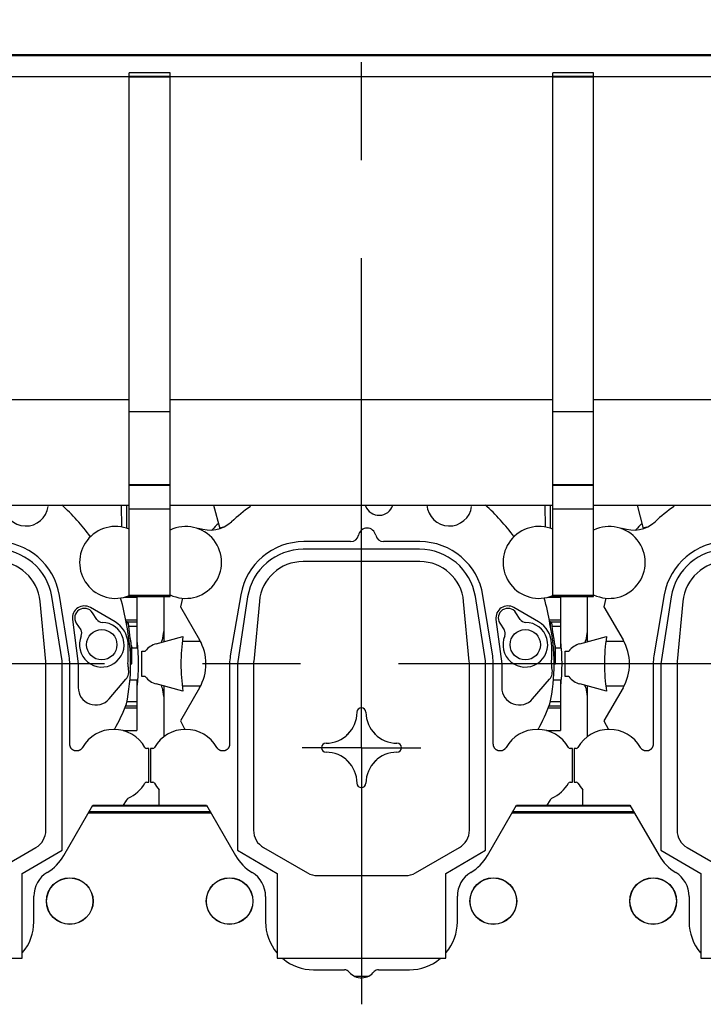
# Model space of a CAD drawing. Header units: millimetres. Extents: x 0 to 1189, y 0 to 841.
# Tile 111 of 169: x 939 to 973, y 300 to 349. Entities that reach past the tile are written whole.
import ezdxf
from ezdxf.enums import TextEntityAlignment as Align

# ---------------------------------------------------------------- set-up
doc = ezdxf.new("R2010")
doc.units = ezdxf.units.MM
doc.header["$LTSCALE"] = 65.395
doc.linetypes.add('CENTER', pattern=[0.6, 0.375, -0.075, 0.075, -0.075])
doc.layers.get('0').update_dxf_attribs({"linetype": 'CONTINUOUS'})
for name, color, linetype in [('1907_210700_31_SIMPLE1_T1_X_PBL1655', 7, 'CONTINUOUS'), ('1907_210700_31_SIMPLE1_T1_X_PBL1657', 7, 'CONTINUOUS'), ('1907_210700_31_SIMPLE1_T1_X_PBL1659', 7, 'CONTINUOUS'), ('1907_210700_31_SIMPLE1_X_ABL1654', 7, 'CONTINUOUS'), ('1907_210700_31_SIMPLE1_X_ABL1656', 7, 'CONTINUOUS'), ('1907_210700_31_SIMPLE1_X_ABL1658', 7, 'CONTINUOUS'), ('1997_000000_TLKGS_MARKETING_ABL1556', 7, 'CONTINUOUS'), ('1997_030000_TLKGS_V_ABL1561', 7, 'CONTINUOUS'), ('1997_100000_TLKGS_V_ABL1562', 7, 'CONTINUOUS'), ('1997_111000_12_SIMPLE1_D_ABL1563', 7, 'CONTINUOUS'), ('1997_111000_12_SIMPLE1_T2_D_PBL1885', 7, 'CONTINUOUS'), ('1997_111000_12_SIMPLE1_T2_D_PBL1890', 7, 'CONTINUOUS'), ('1997_111000_12_SIMPLE1_T2_D_PBL1891', 7, 'CONTINUOUS'), ('1997_171000_05_SIMPLE1_A_ABL1592', 7, 'CONTINUOUS'), ('1997_171000_05_SIMPLE1_T1_A_PBL1595', 7, 'CONTINUOUS'), ('1997_171000_05_SIMPLE1_T4_A_PBL1883', 7, 'CONTINUOUS'), ('1997_171000_05_SIMPLE1_T4_A_PBL1886', 7, 'CONTINUOUS'), ('1997_171000_05_SIMPLE1_T4_A_PBL1887', 7, 'CONTINUOUS'), ('1997_171000_05_SIMPLE1_T4_A_PBL1888', 7, 'CONTINUOUS'), ('1997_200000_TLKGS_V_ABL1597', 7, 'CONTINUOUS'), ('1997_700000_TLKGS_V_ABL1589', 7, 'CONTINUOUS'), ('1997_727000_11_SIMPLE1_B_ABL1590', 7, 'CONTINUOUS'), ('1997_727000_11_SIMPLE1_T1_B_PBL1591', 7, 'CONTINUOUS'), ('9M32C_GENSET_GENERATOR_ABL1523', 7, 'CONTINUOUS'), ('9M32C_GENSET_GENERATOR_T1_PBL1524', 7, 'CONTINUOUS'), ('oben_24_VBL1520', 7, 'CONTINUOUS')]:
    doc.layers.add(name, color=color, linetype=linetype)
doc.styles.get("Standard").update_dxf_attribs({"font": 'txt', "width": 0.6})
doc.dimstyles.new('DIMSTYLE_1', dxfattribs={"dimtxt": 3.5, "dimasz": 3.5, "dimexe": 1.8, "dimexo": 0, "dimgap": 0.875, "dimtad": 1, "dimdec": 0, "dimlfac": 25, "dimdsep": 46, "dimtxsty": 'Standard', "dimblk": '_FILLED', "dimblk1": '_FILLED', "dimblk2": '_FILLED', "dimcen": 0.09, "dimadec": 0, "dimazin": 0, "dimtp": 2, "dimtm": 2, "dimtfac": 1, "dimtdec": 0, "dimtofl": 0, "dimtmove": 0, "dimatfit": 3, "dimldrblk": '_FILLED', "dimfxl": 1, "dimtolj": 1, "dimarcsym": 0})

# ---------------------------------------------------------------- blocks, each defined once
blk = doc.blocks.new('_FILLED')
at = {"color": 0, "linetype": 'ByBlock'}
blk.add_solid([(0, 0), (-1, 0.167), (-1, -0.167)], dxfattribs=at)
blk = doc.blocks.new('*D19')
at = {"color": 2, "linetype": 'Continuous'}
for p, q in [((642.723, 357.473), (642.723, 385.907)), ((1099.502, 327.353), (1099.502, 385.907)), ((642.723, 384.107), (871.113, 384.107)), ((1099.502, 384.107), (871.113, 384.107))]:
    blk.add_line(p, q, dxfattribs=at)
at = {"color": 2, "linetype": 'Continuous', "xscale": 3.5, "yscale": 3.5, "zscale": 3.5, "rotation": 180}
blk.add_blockref('_FILLED', (642.723, 384.107), dxfattribs=at)
at = {"color": 2, "linetype": 'Continuous', "xscale": 3.5, "yscale": 3.5, "zscale": 3.5}
blk.add_blockref('_FILLED', (1099.502, 384.107), dxfattribs=at)
at = {"color": 2, "linetype": 'Continuous', "width": 0.561905}
blk.add_text('11419', height=3.5, dxfattribs=at).set_placement((871.113, 384.982), align=Align.CENTER)
blk = doc.blocks.new('9M32C_GENSET_GENERATOR_T1_PBL1524', base_point=(869.622, 315.041))
at = {"layer": '9M32C_GENSET_GENERATOR_T1_PBL1524', "color": 2, "linetype": 'CENTER'}
blk.add_line((1100.287, 316.873), (638.956, 316.873), dxfattribs=at)
blk = doc.blocks.new('9M32C_GENSET_GENERATOR_ABL1523', base_point=(869.622, 315.041))
at = {"layer": '9M32C_GENSET_GENERATOR_T1_PBL1524'}
blk.add_blockref('9M32C_GENSET_GENERATOR_T1_PBL1524', (869.622, 315.041), dxfattribs=at)
blk = doc.blocks.new('1997_111000_12_SIMPLE1_T2_D_PBL1885', base_point=(934.979, 318.689))
at = {"layer": '1997_111000_12_SIMPLE1_T2_D_PBL1885', "color": 7, "linetype": 'Continuous'}
for centre, radius, start, end in [((935.003, 316.873), 10.04, 135.5256, 138.0367), ((924.796, 318.096), 0.24, 320.377, 353.1366), ((935.003, 316.873), 10.04, 170.6748, 173.1705), ((935.003, 316.873), 10.04, 353.42, 6.58), ((924.796, 315.65), 0.24, 6.8468, 37.5884), ((935.003, 316.873), 10.04, 186.8299, 189.3253), ((935.003, 316.873), 10.04, 340.1995, 340.5388)]:
    blk.add_arc(centre, radius, start, end, dxfattribs=at)
blk = doc.blocks.new('1997_111000_12_SIMPLE1_T2_D_PBL1890', base_point=(956.179, 318.689))
at = {"layer": '1997_111000_12_SIMPLE1_T2_D_PBL1890', "color": 7, "linetype": 'Continuous'}
for centre, radius, start, end in [((956.203, 316.873), 10.04, 135.5256, 138.0367), ((945.996, 318.096), 0.24, 320.377, 353.1366), ((956.203, 316.873), 10.04, 170.6748, 173.1705), ((956.203, 316.873), 10.04, 353.42, 6.58), ((945.996, 315.65), 0.24, 6.8468, 37.5884), ((956.203, 316.873), 10.04, 186.8299, 189.3253), ((956.203, 316.873), 10.04, 340.1995, 340.5388)]:
    blk.add_arc(centre, radius, start, end, dxfattribs=at)
blk = doc.blocks.new('1997_111000_12_SIMPLE1_T2_D_PBL1891', base_point=(977.379, 318.689))
at = {"layer": '1997_111000_12_SIMPLE1_T2_D_PBL1891', "color": 7, "linetype": 'Continuous'}
for centre, radius, start, end in [((977.403, 316.873), 10.04, 135.5256, 138.0367), ((967.196, 318.096), 0.24, 320.377, 353.1366), ((977.403, 316.873), 10.04, 170.6748, 173.1705), ((977.403, 316.873), 10.04, 353.42, 6.58), ((967.196, 315.65), 0.24, 6.8468, 37.5884), ((977.403, 316.873), 10.04, 186.8299, 189.3253), ((977.403, 316.873), 10.04, 340.1995, 340.5388)]:
    blk.add_arc(centre, radius, start, end, dxfattribs=at)
blk = doc.blocks.new('1997_111000_12_SIMPLE1_D_ABL1563', base_point=(913.779, 318.689))
at = {"layer": '1997_111000_12_SIMPLE1_T2_D_PBL1885'}
blk.add_blockref('1997_111000_12_SIMPLE1_T2_D_PBL1885', (934.979, 318.689), dxfattribs=at)
at = {"layer": '1997_111000_12_SIMPLE1_T2_D_PBL1890'}
blk.add_blockref('1997_111000_12_SIMPLE1_T2_D_PBL1890', (956.179, 318.689), dxfattribs=at)
at = {"layer": '1997_111000_12_SIMPLE1_T2_D_PBL1891'}
blk.add_blockref('1997_111000_12_SIMPLE1_T2_D_PBL1891', (977.379, 318.689), dxfattribs=at)
blk = doc.blocks.new('1997_171000_05_SIMPLE1_T1_A_PBL1595', base_point=(916.003, 298.959))
at = {"layer": '1997_171000_05_SIMPLE1_T1_A_PBL1595', "color": 7, "linetype": 'Continuous'}
for p, q in [((941.303, 307.275), (942.764, 309.805)), ((942.74, 309.763), (948.465, 309.763)), ((942.764, 309.805), (948.441, 309.805)), ((948.441, 309.805), (949.901, 307.277)), ((962.503, 307.275), (963.964, 309.805)), ((963.94, 309.763), (969.665, 309.763)), ((963.964, 309.805), (969.641, 309.805)), ((969.641, 309.805), (971.101, 307.277)), ((939.803, 303.952), (939.803, 305.232)), ((951.403, 305.231), (951.403, 303.953)), ((961.003, 303.952), (961.003, 305.232)), ((972.603, 305.231), (972.603, 303.953)), ((953.803, 301.553), (955.347, 301.553)), ((957.059, 301.553), (958.603, 301.553))]:
    blk.add_line(p, q, dxfattribs=at)
at = {"layer": '1997_171000_05_SIMPLE1_T1_A_PBL1595', "color": 9, "linetype": 'Continuous'}
for p, q in [((942.536, 309.41), (948.669, 309.41)), ((942.577, 309.481), (948.628, 309.481)), ((963.736, 309.41), (969.869, 309.41)), ((963.777, 309.481), (969.828, 309.481))]:
    blk.add_line(p, q, dxfattribs=at)
at = {"layer": '1997_171000_05_SIMPLE1_T1_A_PBL1595', "color": 7, "linetype": 'Continuous'}
for centre, radius, start, end in [((939.226, 308.477), 2.4, 301.3651, 329.9387), ((951.979, 308.477), 2.4, 210, 238.6677), ((960.426, 308.477), 2.4, 301.3651, 329.9387), ((973.179, 308.477), 2.4, 210, 238.6677), ((941.203, 305.232), 1.4, 121.3323, 180), ((950.003, 305.231), 1.4, 0, 58.6677), ((962.403, 305.232), 1.4, 121.3323, 180), ((971.203, 305.231), 1.4, 0, 58.6677), ((937.403, 303.953), 2.4, 320.0846, 359.9734), ((953.803, 303.953), 2.4, 180, 220.0476), ((958.603, 303.953), 2.4, 320.0846, 359.9734), ((975.003, 303.953), 2.4, 180, 220.0476), ((953.803, 303.953), 2.4, 229.9457, 270), ((958.603, 303.953), 2.4, 270, 310.0469), ((955.347, 301.233), 0.32, 39.6353, 90), ((956.205, 301.953), 0.8, 220.1657, 322.3949), ((957.059, 301.233), 0.32, 90, 133.5761)]:
    blk.add_arc(centre, radius, start, end, dxfattribs=at)
blk = doc.blocks.new('1997_171000_05_SIMPLE1_T4_A_PBL1883', base_point=(941.603, 304.993))
at = {"layer": '1997_171000_05_SIMPLE1_T4_A_PBL1883', "color": 7, "linetype": 'Continuous'}
blk.add_circle((941.603, 304.993), 1.17, dxfattribs=at)
at = {"layer": '1997_171000_05_SIMPLE1_T4_A_PBL1883', "color": 9, "linetype": 'Continuous'}
blk.add_circle((941.603, 304.993), 1.161, dxfattribs=at)
blk = doc.blocks.new('1997_171000_05_SIMPLE1_T4_A_PBL1886', base_point=(949.603, 304.993))
at = {"layer": '1997_171000_05_SIMPLE1_T4_A_PBL1886', "color": 7, "linetype": 'Continuous'}
blk.add_circle((949.603, 304.993), 1.17, dxfattribs=at)
at = {"layer": '1997_171000_05_SIMPLE1_T4_A_PBL1886', "color": 9, "linetype": 'Continuous'}
blk.add_circle((949.603, 304.993), 1.161, dxfattribs=at)
blk = doc.blocks.new('1997_171000_05_SIMPLE1_T4_A_PBL1887', base_point=(962.803, 304.993))
at = {"layer": '1997_171000_05_SIMPLE1_T4_A_PBL1887', "color": 7, "linetype": 'Continuous'}
blk.add_circle((962.803, 304.993), 1.17, dxfattribs=at)
at = {"layer": '1997_171000_05_SIMPLE1_T4_A_PBL1887', "color": 9, "linetype": 'Continuous'}
blk.add_circle((962.803, 304.993), 1.161, dxfattribs=at)
blk = doc.blocks.new('1997_171000_05_SIMPLE1_T4_A_PBL1888', base_point=(970.803, 304.993))
at = {"layer": '1997_171000_05_SIMPLE1_T4_A_PBL1888', "color": 7, "linetype": 'Continuous'}
blk.add_circle((970.803, 304.993), 1.17, dxfattribs=at)
at = {"layer": '1997_171000_05_SIMPLE1_T4_A_PBL1888', "color": 9, "linetype": 'Continuous'}
blk.add_circle((970.803, 304.993), 1.161, dxfattribs=at)
blk = doc.blocks.new('1997_171000_05_SIMPLE1_A_ABL1592', base_point=(915.309, 298.959))
at = {"layer": '1997_171000_05_SIMPLE1_T1_A_PBL1595'}
blk.add_blockref('1997_171000_05_SIMPLE1_T1_A_PBL1595', (916.003, 298.959), dxfattribs=at)
at = {"layer": '1997_171000_05_SIMPLE1_T4_A_PBL1883'}
blk.add_blockref('1997_171000_05_SIMPLE1_T4_A_PBL1883', (941.603, 304.993), dxfattribs=at)
at = {"layer": '1997_171000_05_SIMPLE1_T4_A_PBL1886'}
blk.add_blockref('1997_171000_05_SIMPLE1_T4_A_PBL1886', (949.603, 304.993), dxfattribs=at)
at = {"layer": '1997_171000_05_SIMPLE1_T4_A_PBL1887'}
blk.add_blockref('1997_171000_05_SIMPLE1_T4_A_PBL1887', (962.803, 304.993), dxfattribs=at)
at = {"layer": '1997_171000_05_SIMPLE1_T4_A_PBL1888'}
blk.add_blockref('1997_171000_05_SIMPLE1_T4_A_PBL1888', (970.803, 304.993), dxfattribs=at)
blk = doc.blocks.new('1997_100000_TLKGS_V_ABL1562', base_point=(921.363, 307.623))
at = {"layer": '1997_111000_12_SIMPLE1_D_ABL1563'}
blk.add_blockref('1997_111000_12_SIMPLE1_D_ABL1563', (913.779, 318.689), dxfattribs=at)
at = {"layer": '1997_171000_05_SIMPLE1_A_ABL1592'}
blk.add_blockref('1997_171000_05_SIMPLE1_A_ABL1592', (915.309, 298.959), dxfattribs=at)
blk = doc.blocks.new('1997_727000_11_SIMPLE1_T1_B_PBL1591', base_point=(941.438, 340.763))
at = {"layer": '1997_727000_11_SIMPLE1_T1_B_PBL1591', "color": 9, "linetype": 'Continuous'}
for p, q in [((1010.2, 347.366), (814.163, 347.366)), ((944.583, 346.303), (946.623, 346.303)), ((944.583, 346.264), (946.623, 346.264)), ((965.783, 346.303), (967.823, 346.303)), ((965.783, 346.264), (967.823, 346.264)), ((944.583, 320.309), (946.623, 320.309)), ((965.783, 320.309), (967.823, 320.309))]:
    blk.add_line(p, q, dxfattribs=at)
at = {"layer": '1997_727000_11_SIMPLE1_T1_B_PBL1591', "color": 7, "linetype": 'Continuous'}
for p, q in [((1010.2, 347.326), (814.163, 347.326)), ((944.583, 346.264), (925.423, 346.264)), ((946.623, 346.47), (944.583, 346.47)), ((944.583, 320.253), (944.583, 346.47)), ((946.623, 320.253), (946.623, 346.47)), ((965.783, 346.264), (946.623, 346.264)), ((967.823, 346.47), (965.783, 346.47)), ((965.783, 320.253), (965.783, 346.47)), ((967.823, 320.253), (967.823, 346.47)), ((986.983, 346.264), (967.823, 346.264)), ((944.583, 330.087), (925.423, 330.087)), ((965.783, 330.087), (946.623, 330.087)), ((986.983, 330.087), (967.823, 330.087)), ((944.583, 329.512), (946.623, 329.512)), ((965.783, 329.512), (967.823, 329.512)), ((944.583, 325.853), (946.623, 325.853)), ((944.583, 325.817), (946.623, 325.817)), ((965.783, 325.853), (967.823, 325.853)), ((965.783, 325.817), (967.823, 325.817)), ((925.423, 324.827), (944.583, 324.827)), ((944.583, 324.639), (946.623, 324.639)), ((946.623, 324.827), (965.783, 324.827)), ((965.783, 324.639), (967.823, 324.639)), ((967.823, 324.827), (986.983, 324.827)), ((944.583, 320.253), (946.623, 320.253)), ((965.783, 320.253), (967.823, 320.253))]:
    blk.add_line(p, q, dxfattribs=at)
blk = doc.blocks.new('1997_727000_11_SIMPLE1_B_ABL1590', base_point=(941.438, 340.763))
at = {"layer": '1997_727000_11_SIMPLE1_T1_B_PBL1591'}
blk.add_blockref('1997_727000_11_SIMPLE1_T1_B_PBL1591', (941.438, 340.763), dxfattribs=at)
blk = doc.blocks.new('1997_700000_TLKGS_V_ABL1589', base_point=(941.438, 340.763))
at = {"layer": '1997_727000_11_SIMPLE1_B_ABL1590'}
blk.add_blockref('1997_727000_11_SIMPLE1_B_ABL1590', (941.438, 340.763), dxfattribs=at)
blk = doc.blocks.new('1907_210700_31_SIMPLE1_T1_X_PBL1655', base_point=(977.248, 324.435))
at = {"layer": '1907_210700_31_SIMPLE1_T1_X_PBL1655', "color": 2, "linetype": 'CENTER'}
for q in [(977.403, 348.874), (974.432, 312.673), (980.374, 312.673), (977.403, 299.997)]:
    blk.add_line((977.403, 312.673), q, dxfattribs=at)
at = {"layer": '1907_210700_31_SIMPLE1_T1_X_PBL1655', "color": 7, "linetype": 'Continuous'}
for p, q in [((969.996, 324.827), (970.311, 323.651)), ((986.61, 323.725), (986.599, 324.827)), ((986.862, 323.661), (986.862, 324.827)), ((969.252, 323.676), (969.243, 323.635)), ((976.859, 322.993), (974.516, 322.993)), ((980.323, 322.993), (978.507, 322.993)), ((980.315, 322.609), (974.491, 322.609)), ((980.325, 321.995), (974.481, 321.995)), ((967.523, 317.993), (967.523, 320.253)), ((968.441, 320.16), (968.342, 319.731)), ((971.362, 320.334), (970.838, 317.279)), ((971.706, 320.233), (971.191, 316.869)), ((972.291, 320.002), (972.007, 316.986)), ((982.799, 316.986), (982.515, 320.002)), ((983.619, 317.033), (983.103, 320.254)), ((983.973, 317.254), (983.482, 320.301)), ((986.758, 320.214), (987.363, 320.214)), ((986.862, 320.214), (986.862, 320.245)), ((987.114, 320.214), (987.114, 320.253)), ((987.363, 320.214), (987.363, 317.677)), ((968.342, 319.731), (969.295, 318.081)), ((986.267, 318.974), (985.033, 319.692)), ((984.136, 319.096), (984.423, 316.873)), ((985.353, 319.097), (985.133, 319.435)), ((984.329, 318.911), (984.548, 318.574)), ((986.862, 318.983), (986.871, 318.982)), ((986.862, 318.756), (986.862, 318.983)), ((967.134, 317.878), (968.468, 318.235)), ((967.565, 317.993), (967.523, 317.993)), ((969.344, 317.993), (968.434, 317.993)), ((987.114, 317.677), (987.363, 317.677)), ((987.114, 316.873), (987.114, 317.677)), ((966.403, 317.513), (966.583, 317.513)), ((966.403, 316.233), (966.403, 317.513)), ((983.619, 307.538), (983.619, 317.033)), ((970.803, 316.873), (970.803, 312.851)), ((971.191, 316.869), (971.191, 307.538)), ((972.001, 316.873), (972.001, 308.542)), ((982.805, 308.542), (982.805, 316.873)), ((984.003, 312.851), (984.003, 316.873)), ((984.423, 316.873), (984.423, 315.693)), ((987.047, 316.873), (987.114, 316.873)), ((966.583, 316.233), (966.403, 316.233)), ((985.971, 315.12), (986.813, 316.102)), ((987.014, 316.069), (987.363, 316.069)), ((987.363, 316.069), (987.363, 313.532)), ((968.468, 315.511), (967.134, 315.868)), ((967.565, 315.753), (967.523, 315.753)), ((967.523, 313.233), (967.523, 315.753)), ((969.295, 315.665), (968.342, 314.015)), ((969.344, 315.753), (968.434, 315.753)), ((968.342, 314.015), (968.563, 313.593)), ((986.668, 313.532), (987.363, 313.532)), ((966.952, 312.633), (966.843, 312.633)), ((966.843, 312.633), (966.843, 310.953)), ((987.963, 312.633), (987.854, 312.633)), ((987.963, 310.953), (987.963, 312.633)), ((966.843, 310.953), (966.952, 310.953)), ((987.854, 310.953), (987.963, 310.953)), ((967.283, 309.805), (967.283, 310.569)), ((986.691, 309.805), (986.849, 310.031)), ((972.501, 307.676), (974.703, 306.405)), ((980.103, 306.405), (982.305, 307.676)), ((971.191, 307.538), (973.191, 306.383)), ((981.619, 306.383), (983.619, 307.538)), ((973.191, 306.383), (973.191, 302.141)), ((975.203, 306.271), (979.604, 306.271)), ((981.619, 302.141), (981.619, 306.383)), ((973.191, 302.141), (981.619, 302.141)), ((977.059, 301.233), (977.752, 301.233)), ((977.722, 301.22), (977.086, 301.22))]:
    blk.add_line(p, q, dxfattribs=at)
at = {"layer": '1907_210700_31_SIMPLE1_T1_X_PBL1655', "color": 9, "linetype": 'Continuous'}
for p, q in [((970.477, 323.72), (970.305, 323.674)), ((987.093, 320.214), (987.093, 320.253)), ((986.804, 319.074), (987.363, 319.074)), ((986.871, 318.982), (987.363, 318.982)), ((986.955, 318.765), (987.363, 318.765)), ((987.093, 316.873), (987.093, 317.777)), ((986.76, 314.672), (987.363, 314.672)), ((986.797, 314.764), (987.363, 314.764)), ((986.86, 314.981), (987.363, 314.981))]:
    blk.add_line(p, q, dxfattribs=at)
at = {"layer": '1907_210700_31_SIMPLE1_T1_X_PBL1655', "color": 7, "linetype": 'Continuous'}
blk.add_circle((985.603, 317.833), 0.76, dxfattribs=at)
for centre, radius, start, end in [((977.403, 316.873), 9.644, 125.1523, 132.4299), ((978.283, 325.033), 0.72, 200.7276, 342.4305), ((981.803, 324.903), 1.125, 183.9837, 352.3244), ((976.853, 317.307), 10.106, 35.9517, 48.1237), ((969.817, 325.171), 1.599, 249.287, 312.4299), ((968.603, 321.953), 1.8, 244.2523, 115.7477), ((977.683, 323.232), 0.44, 11.0331, 168.9669), ((986.293, 321.953), 1.8, 67.4395, 292.5605), ((974.516, 319.793), 3.2, 90, 170.2616), ((976.859, 323.393), 0.4, 270, 348.9669), ((978.507, 323.393), 0.4, 191.0331, 270), ((980.323, 319.793), 3.2, 9.138, 90), ((974.491, 319.789), 2.82, 90, 170.933), ((980.315, 319.781), 2.828, 9.6369, 90), ((974.481, 319.795), 2.2, 89.9986, 174.611), ((980.325, 319.795), 2.2, 5.3895, 90.002), ((976.853, 317.307), 10.106, 8.9646, 16.4634), ((984.731, 319.173), 0.6, 59.82, 187.357), ((984.731, 319.173), 0.48, 33.054, 213.054), ((985.621, 319.272), 0.32, 213.054, 269.305), ((985.604, 317.832), 1.12, 156.803, 89.305), ((984.28, 318.399), 0.32, 336.803, 33.054), ((985.603, 317.833), 1.32, 2.361, 59.82), ((977.403, 316.873), 9.644, 347.9802, 12.0198), ((977.403, 316.873), 9.039, 171.3336, 188.6664), ((967.203, 316.873), 2.416, 330, 30), ((967.403, 316.873), 1.04, 105, 142.0201), ((977.13, 317.484), 9.8, 356.4274, 2.361), ((973.203, 316.873), 2.4, 170.2616, 180), ((981.603, 316.873), 2.4, 0, 9.138), ((973.201, 316.873), 1.2, 174.6024, 179.9933), ((981.605, 316.873), 1.2, 0.0067, 5.3976), ((986.357, 316.493), 0.6, 319.399, 15.9205), ((987.55, 316.833), 0.64, 176.4274, 195.9205), ((967.403, 316.873), 1.04, 217.9799, 255), ((985.303, 315.693), 0.88, 180, 319.399), ((977.403, 314.448), 0.225, 0, 180), ((977.403, 318.491), 10.106, 331.0066, 338.9708), ((975.628, 314.448), 1.551, 270, 360), ((979.178, 314.448), 1.551, 180, 270), ((968.603, 311.793), 1.8, 29.6368, 150.3478), ((986.203, 311.793), 1.8, 29.6522, 150.3632), ((977.403, 312.673), 0.971, 128.2548, 141.7452), ((977.403, 312.673), 0.971, 38.2548, 51.7452), ((966.952, 312.733), 0.1, 270.0031, 330.3546), ((975.628, 312.673), 0.225, 90, 270), ((979.178, 312.673), 0.225, 270, 90), ((987.854, 312.733), 0.1, 209.6471, 269.9952), ((975.628, 310.898), 1.551, 0, 90), ((979.178, 310.898), 1.551, 90, 180), ((977.403, 312.673), 0.971, 218.2548, 231.7452), ((977.403, 312.673), 0.971, 308.2548, 321.7452), ((966.952, 310.853), 0.1, 29.6471, 89.9952), ((968.603, 311.793), 1.8, 209.6522, 222.8334), ((977.403, 310.898), 0.225, 180, 360), ((986.203, 311.793), 1.8, 293.8211, 330.3478), ((987.854, 310.853), 0.1, 90.0032, 150.3545), ((973.001, 308.542), 1, 180.0005, 239.9997), ((981.805, 308.542), 1, 300.0003, 359.9995), ((975.203, 307.271), 1, 240.0008, 270), ((979.603, 307.271), 1, 270.0011, 300.0003)]:
    blk.add_arc(centre, radius, start, end, dxfattribs=at)
blk.add_open_spline([(986.862, 318.983), (986.847, 318.985), (986.833, 318.986), (986.819, 318.988)], degree=3, dxfattribs=at)
for points, knots in [([(986.955, 318.765), (986.951, 318.817), (986.944, 318.89), (986.898, 318.979), (986.871, 318.982)], [0, 0, 0, 0, 0.659815, 1, 1, 1, 1]), ([(987.093, 317.777), (987.088, 317.831), (987.067, 317.96), (987.011, 318.287), (986.973, 318.563), (986.955, 318.765)], [0, 0, 0, 0, 0.162521, 0.391991, 1, 1, 1, 1]), ([(987.093, 317.777), (987.095, 317.762), (987.097, 317.738), (987.103, 317.705), (987.107, 317.688), (987.111, 317.677), (987.114, 317.677)], [0, 0, 0, 0, 0.423622, 0.730385, 0.919986, 1, 1, 1, 1]), ([(970.803, 312.851), (970.803, 312.839), (970.802, 312.816), (970.797, 312.782), (970.788, 312.749), (970.776, 312.716), (970.761, 312.685), (970.743, 312.656), (970.722, 312.629), (970.698, 312.604), (970.672, 312.581), (970.644, 312.562), (970.615, 312.545), (970.583, 312.531), (970.551, 312.521), (970.517, 312.514), (970.483, 312.51), (970.449, 312.51), (970.415, 312.513), (970.381, 312.52), (970.348, 312.53), (970.316, 312.543), (970.286, 312.56), (970.257, 312.579), (970.231, 312.602), (970.207, 312.626), (970.186, 312.654), (970.173, 312.673), (970.168, 312.683)], [0, 0, 0, 0, 0.038634, 0.077267, 0.115838, 0.154401, 0.192874, 0.231354, 0.269735, 0.308136, 0.346447, 0.384784, 0.423059, 0.461356, 0.499637, 0.537922, 0.576245, 0.614555, 0.652945, 0.691315, 0.729788, 0.768242, 0.806802, 0.84535, 0.883989, 0.922625, 0.961318, 1, 1, 1, 1]), ([(984.638, 312.683), (984.633, 312.673), (984.62, 312.654), (984.599, 312.626), (984.575, 312.602), (984.549, 312.579), (984.52, 312.56), (984.49, 312.543), (984.458, 312.53), (984.425, 312.52), (984.391, 312.513), (984.357, 312.51), (984.323, 312.51), (984.289, 312.514), (984.255, 312.521), (984.223, 312.531), (984.191, 312.545), (984.162, 312.562), (984.133, 312.581), (984.108, 312.604), (984.084, 312.629), (984.063, 312.656), (984.045, 312.685), (984.03, 312.716), (984.018, 312.749), (984.009, 312.782), (984.004, 312.816), (984.003, 312.839), (984.003, 312.851)], [0, 0, 0, 0, 0.038682, 0.077374, 0.116011, 0.154649, 0.193198, 0.231758, 0.270212, 0.308685, 0.347055, 0.385445, 0.423755, 0.462077, 0.500363, 0.538644, 0.576941, 0.615216, 0.653553, 0.691863, 0.730265, 0.768646, 0.807126, 0.845599, 0.884162, 0.922733, 0.961366, 1, 1, 1, 1]), ([(986.849, 310.031), (986.852, 310.036), (986.855, 310.048), (986.863, 310.064), (986.871, 310.08), (986.881, 310.095), (986.892, 310.109), (986.904, 310.122), (986.917, 310.134), (986.925, 310.144), (986.93, 310.146)], [0, 0, 0, 0, 0.124946, 0.249948, 0.374954, 0.499965, 0.624981, 0.750001, 0.875024, 1, 1, 1, 1])]:
    blk.add_open_spline(points, degree=3, knots=knots, dxfattribs=at)
blk = doc.blocks.new('1907_210700_31_SIMPLE1_X_ABL1654', base_point=(977.248, 324.435))
at = {"layer": '1907_210700_31_SIMPLE1_T1_X_PBL1655'}
blk.add_blockref('1907_210700_31_SIMPLE1_T1_X_PBL1655', (977.248, 324.435), dxfattribs=at)
blk = doc.blocks.new('1907_210700_31_SIMPLE1_T1_X_PBL1657', base_point=(956.048, 324.178))
at = {"layer": '1907_210700_31_SIMPLE1_T1_X_PBL1657', "color": 2, "linetype": 'CENTER'}
for q in [(956.203, 348.531), (953.232, 312.673), (959.174, 312.673), (956.203, 299.825)]:
    blk.add_line((956.203, 312.673), q, dxfattribs=at)
at = {"layer": '1907_210700_31_SIMPLE1_T1_X_PBL1657', "color": 7, "linetype": 'Continuous'}
for p, q in [((948.796, 324.827), (949.111, 323.651)), ((965.41, 323.725), (965.399, 324.827)), ((965.662, 323.661), (965.662, 324.827)), ((948.052, 323.676), (948.043, 323.635)), ((955.659, 322.993), (953.316, 322.993)), ((959.123, 322.993), (957.307, 322.993)), ((959.115, 322.609), (953.291, 322.609)), ((959.125, 321.995), (953.281, 321.995)), ((946.323, 317.993), (946.323, 320.253)), ((947.241, 320.16), (947.142, 319.731)), ((950.162, 320.334), (949.638, 317.279)), ((950.506, 320.233), (949.991, 316.869)), ((951.091, 320.002), (950.807, 316.986)), ((961.599, 316.986), (961.315, 320.002)), ((962.419, 317.033), (961.903, 320.254)), ((962.773, 317.254), (962.282, 320.301)), ((965.558, 320.214), (966.163, 320.214)), ((965.662, 320.214), (965.662, 320.245)), ((965.914, 320.214), (965.914, 320.253)), ((966.163, 320.214), (966.163, 317.677)), ((947.142, 319.731), (948.095, 318.081)), ((965.067, 318.974), (963.833, 319.692)), ((962.936, 319.096), (963.223, 316.873)), ((964.153, 319.097), (963.933, 319.435)), ((963.129, 318.911), (963.348, 318.574)), ((965.662, 318.983), (965.671, 318.982)), ((965.662, 318.756), (965.662, 318.983)), ((945.934, 317.878), (947.268, 318.235)), ((946.365, 317.993), (946.323, 317.993)), ((948.144, 317.993), (947.234, 317.993)), ((965.914, 317.677), (966.163, 317.677)), ((965.914, 316.873), (965.914, 317.677)), ((945.203, 317.513), (945.383, 317.513)), ((945.203, 316.233), (945.203, 317.513)), ((962.419, 307.538), (962.419, 317.033)), ((949.603, 316.873), (949.603, 312.851)), ((949.991, 316.869), (949.991, 307.538)), ((950.801, 316.873), (950.801, 308.542)), ((961.605, 308.542), (961.605, 316.873)), ((962.803, 312.851), (962.803, 316.873)), ((963.223, 316.873), (963.223, 315.693)), ((965.847, 316.873), (965.914, 316.873)), ((945.383, 316.233), (945.203, 316.233)), ((964.771, 315.12), (965.613, 316.102)), ((965.814, 316.069), (966.163, 316.069)), ((966.163, 316.069), (966.163, 313.532)), ((947.268, 315.511), (945.934, 315.868)), ((946.365, 315.753), (946.323, 315.753)), ((946.323, 313.233), (946.323, 315.753)), ((948.095, 315.665), (947.142, 314.015)), ((948.144, 315.753), (947.234, 315.753)), ((947.142, 314.015), (947.363, 313.593)), ((965.468, 313.532), (966.163, 313.532)), ((945.752, 312.633), (945.643, 312.633)), ((945.643, 312.633), (945.643, 310.953)), ((966.763, 312.633), (966.654, 312.633)), ((966.763, 310.953), (966.763, 312.633)), ((945.643, 310.953), (945.752, 310.953)), ((966.654, 310.953), (966.763, 310.953)), ((946.083, 309.805), (946.083, 310.569)), ((965.491, 309.805), (965.649, 310.031)), ((951.301, 307.676), (953.503, 306.405)), ((958.903, 306.405), (961.105, 307.676)), ((949.991, 307.538), (951.991, 306.383)), ((960.419, 306.383), (962.419, 307.538)), ((951.991, 306.383), (951.991, 302.141)), ((954.003, 306.271), (958.404, 306.271)), ((960.419, 302.141), (960.419, 306.383)), ((951.991, 302.141), (960.419, 302.141)), ((955.859, 301.233), (956.552, 301.233)), ((956.522, 301.22), (955.886, 301.22))]:
    blk.add_line(p, q, dxfattribs=at)
at = {"layer": '1907_210700_31_SIMPLE1_T1_X_PBL1657', "color": 9, "linetype": 'Continuous'}
for p, q in [((949.277, 323.72), (949.105, 323.674)), ((965.893, 320.214), (965.893, 320.253)), ((965.604, 319.074), (966.163, 319.074)), ((965.671, 318.982), (966.163, 318.982)), ((965.755, 318.765), (966.163, 318.765)), ((965.893, 316.873), (965.893, 317.777)), ((965.56, 314.672), (966.163, 314.672)), ((965.597, 314.764), (966.163, 314.764)), ((965.66, 314.981), (966.163, 314.981))]:
    blk.add_line(p, q, dxfattribs=at)
at = {"layer": '1907_210700_31_SIMPLE1_T1_X_PBL1657', "color": 7, "linetype": 'Continuous'}
blk.add_circle((964.403, 317.833), 0.76, dxfattribs=at)
for centre, radius, start, end in [((956.203, 316.873), 9.644, 125.1523, 132.4299), ((957.083, 325.033), 0.72, 200.7276, 342.4305), ((960.603, 324.903), 1.125, 183.9837, 352.3244), ((955.653, 317.307), 10.106, 35.9517, 48.1237), ((948.617, 325.171), 1.599, 249.287, 312.4299), ((947.403, 321.953), 1.8, 244.2523, 115.7477), ((956.483, 323.232), 0.44, 11.0331, 168.9669), ((965.093, 321.953), 1.8, 67.4395, 292.5605), ((953.316, 319.793), 3.2, 90, 170.2616), ((955.659, 323.393), 0.4, 270, 348.9669), ((957.307, 323.393), 0.4, 191.0331, 270), ((959.123, 319.793), 3.2, 9.138, 90), ((953.291, 319.789), 2.82, 90, 170.933), ((959.115, 319.781), 2.828, 9.6369, 90), ((953.281, 319.795), 2.2, 89.9986, 174.611), ((959.125, 319.795), 2.2, 5.3895, 90.002), ((955.653, 317.307), 10.106, 8.9646, 16.4634), ((963.531, 319.173), 0.6, 59.82, 187.357), ((963.531, 319.173), 0.48, 33.054, 213.054), ((964.421, 319.272), 0.32, 213.054, 269.305), ((964.404, 317.832), 1.12, 156.803, 89.305), ((963.08, 318.399), 0.32, 336.803, 33.054), ((964.403, 317.833), 1.32, 2.361, 59.82), ((956.203, 316.873), 9.644, 347.9802, 12.0198), ((956.203, 316.873), 9.039, 171.3336, 188.6664), ((946.003, 316.873), 2.416, 330, 30), ((946.203, 316.873), 1.04, 105, 142.0201), ((955.93, 317.484), 9.8, 356.4274, 2.361), ((952.003, 316.873), 2.4, 170.2616, 180), ((960.403, 316.873), 2.4, 0, 9.138), ((952.001, 316.873), 1.2, 174.6024, 179.9933), ((960.405, 316.873), 1.2, 0.0067, 5.3976), ((965.157, 316.493), 0.6, 319.399, 15.9205), ((966.35, 316.833), 0.64, 176.4274, 195.9205), ((946.203, 316.873), 1.04, 217.9799, 255), ((964.103, 315.693), 0.88, 180, 319.399), ((956.203, 314.448), 0.225, 0, 180), ((956.203, 318.491), 10.106, 331.0066, 338.9708), ((954.428, 314.448), 1.551, 270, 360), ((957.978, 314.448), 1.551, 180, 270), ((947.403, 311.793), 1.8, 29.6368, 150.3478), ((965.003, 311.793), 1.8, 29.6522, 150.3632), ((956.203, 312.673), 0.971, 128.2548, 141.7452), ((956.203, 312.673), 0.971, 38.2548, 51.7452), ((945.752, 312.733), 0.1, 270.0031, 330.3546), ((954.428, 312.673), 0.225, 90, 270), ((957.978, 312.673), 0.225, 270, 90), ((966.654, 312.733), 0.1, 209.6471, 269.9952), ((954.428, 310.898), 1.551, 0, 90), ((957.978, 310.898), 1.551, 90, 180), ((956.203, 312.673), 0.971, 218.2548, 231.7452), ((956.203, 312.673), 0.971, 308.2548, 321.7452), ((945.752, 310.853), 0.1, 29.6471, 89.9952), ((947.403, 311.793), 1.8, 209.6522, 222.8334), ((956.203, 310.898), 0.225, 180, 360), ((965.003, 311.793), 1.8, 293.8211, 330.3478), ((966.654, 310.853), 0.1, 90.0032, 150.3545), ((951.801, 308.542), 1, 180.0005, 239.9997), ((960.605, 308.542), 1, 300.0003, 359.9995), ((954.003, 307.271), 1, 240.0008, 270), ((958.403, 307.271), 1, 270.0011, 300.0003)]:
    blk.add_arc(centre, radius, start, end, dxfattribs=at)
blk.add_open_spline([(965.662, 318.983), (965.647, 318.985), (965.633, 318.986), (965.619, 318.988)], degree=3, dxfattribs=at)
for points, knots in [([(965.755, 318.765), (965.751, 318.817), (965.744, 318.89), (965.698, 318.979), (965.671, 318.982)], [0, 0, 0, 0, 0.659815, 1, 1, 1, 1]), ([(965.893, 317.777), (965.888, 317.831), (965.867, 317.96), (965.811, 318.287), (965.773, 318.563), (965.755, 318.765)], [0, 0, 0, 0, 0.162521, 0.391991, 1, 1, 1, 1]), ([(965.893, 317.777), (965.895, 317.762), (965.897, 317.738), (965.903, 317.705), (965.907, 317.688), (965.911, 317.677), (965.914, 317.677)], [0, 0, 0, 0, 0.423622, 0.730385, 0.919986, 1, 1, 1, 1]), ([(949.603, 312.851), (949.603, 312.839), (949.602, 312.816), (949.597, 312.782), (949.588, 312.749), (949.576, 312.716), (949.561, 312.685), (949.543, 312.656), (949.522, 312.629), (949.498, 312.604), (949.472, 312.581), (949.444, 312.562), (949.415, 312.545), (949.383, 312.531), (949.351, 312.521), (949.317, 312.514), (949.283, 312.51), (949.249, 312.51), (949.215, 312.513), (949.181, 312.52), (949.148, 312.53), (949.116, 312.543), (949.086, 312.56), (949.057, 312.579), (949.031, 312.602), (949.007, 312.626), (948.986, 312.654), (948.973, 312.673), (948.968, 312.683)], [0, 0, 0, 0, 0.038634, 0.077267, 0.115838, 0.154401, 0.192874, 0.231354, 0.269735, 0.308136, 0.346447, 0.384784, 0.423059, 0.461356, 0.499637, 0.537922, 0.576245, 0.614555, 0.652945, 0.691315, 0.729788, 0.768242, 0.806802, 0.84535, 0.883989, 0.922625, 0.961318, 1, 1, 1, 1]), ([(963.438, 312.683), (963.433, 312.673), (963.42, 312.654), (963.399, 312.626), (963.375, 312.602), (963.349, 312.579), (963.32, 312.56), (963.29, 312.543), (963.258, 312.53), (963.225, 312.52), (963.191, 312.513), (963.157, 312.51), (963.123, 312.51), (963.089, 312.514), (963.055, 312.521), (963.023, 312.531), (962.991, 312.545), (962.962, 312.562), (962.933, 312.581), (962.908, 312.604), (962.884, 312.629), (962.863, 312.656), (962.845, 312.685), (962.83, 312.716), (962.818, 312.749), (962.809, 312.782), (962.804, 312.816), (962.803, 312.839), (962.803, 312.851)], [0, 0, 0, 0, 0.038682, 0.077374, 0.116011, 0.154649, 0.193198, 0.231758, 0.270212, 0.308685, 0.347055, 0.385445, 0.423755, 0.462077, 0.500363, 0.538644, 0.576941, 0.615216, 0.653553, 0.691863, 0.730265, 0.768646, 0.807126, 0.845599, 0.884162, 0.922733, 0.961366, 1, 1, 1, 1]), ([(965.649, 310.031), (965.652, 310.036), (965.655, 310.048), (965.663, 310.064), (965.671, 310.08), (965.681, 310.095), (965.692, 310.109), (965.704, 310.122), (965.717, 310.134), (965.725, 310.144), (965.73, 310.146)], [0, 0, 0, 0, 0.124946, 0.249948, 0.374954, 0.499965, 0.624981, 0.750001, 0.875024, 1, 1, 1, 1])]:
    blk.add_open_spline(points, degree=3, knots=knots, dxfattribs=at)
blk = doc.blocks.new('1907_210700_31_SIMPLE1_X_ABL1656', base_point=(956.048, 324.178))
at = {"layer": '1907_210700_31_SIMPLE1_T1_X_PBL1657'}
blk.add_blockref('1907_210700_31_SIMPLE1_T1_X_PBL1657', (956.048, 324.178), dxfattribs=at)
blk = doc.blocks.new('1907_210700_31_SIMPLE1_T1_X_PBL1659', base_point=(934.848, 324.264))
at = {"layer": '1907_210700_31_SIMPLE1_T1_X_PBL1659', "color": 2, "linetype": 'CENTER'}
for q in [(935.003, 348.531), (932.032, 312.673), (937.974, 312.673), (935.003, 299.997)]:
    blk.add_line((935.003, 312.673), q, dxfattribs=at)
at = {"layer": '1907_210700_31_SIMPLE1_T1_X_PBL1659', "color": 7, "linetype": 'Continuous'}
for p, q in [((927.596, 324.827), (927.911, 323.651)), ((944.21, 323.725), (944.199, 324.827)), ((944.462, 323.661), (944.462, 324.827)), ((926.852, 323.676), (926.843, 323.635)), ((934.459, 322.993), (932.116, 322.993)), ((937.923, 322.993), (936.107, 322.993)), ((937.915, 322.609), (932.091, 322.609)), ((937.925, 321.995), (932.081, 321.995)), ((925.123, 317.993), (925.123, 320.253)), ((926.041, 320.16), (925.942, 319.731)), ((928.962, 320.334), (928.438, 317.279)), ((929.306, 320.233), (928.791, 316.869)), ((929.891, 320.002), (929.607, 316.986)), ((940.399, 316.986), (940.115, 320.002)), ((941.219, 317.033), (940.703, 320.254)), ((941.573, 317.254), (941.082, 320.301)), ((944.358, 320.214), (944.963, 320.214)), ((944.462, 320.214), (944.462, 320.245)), ((944.714, 320.214), (944.714, 320.253)), ((944.963, 320.214), (944.963, 317.677)), ((925.942, 319.731), (926.895, 318.081)), ((943.867, 318.974), (942.633, 319.692)), ((941.736, 319.096), (942.023, 316.873)), ((942.953, 319.097), (942.733, 319.435)), ((941.929, 318.911), (942.148, 318.574)), ((944.462, 318.983), (944.471, 318.982)), ((944.462, 318.756), (944.462, 318.983)), ((924.734, 317.878), (926.068, 318.235)), ((925.165, 317.993), (925.123, 317.993)), ((926.944, 317.993), (926.034, 317.993)), ((944.714, 317.677), (944.963, 317.677)), ((944.714, 316.873), (944.714, 317.677)), ((924.003, 317.513), (924.183, 317.513)), ((924.003, 316.233), (924.003, 317.513)), ((941.219, 307.538), (941.219, 317.033)), ((928.403, 316.873), (928.403, 312.851)), ((928.791, 316.869), (928.791, 307.538)), ((929.601, 316.873), (929.601, 308.542)), ((940.405, 308.542), (940.405, 316.873)), ((941.603, 312.851), (941.603, 316.873)), ((942.023, 316.873), (942.023, 315.693)), ((944.647, 316.873), (944.714, 316.873)), ((924.183, 316.233), (924.003, 316.233)), ((943.571, 315.12), (944.413, 316.102)), ((944.614, 316.069), (944.963, 316.069)), ((944.963, 316.069), (944.963, 313.532)), ((926.068, 315.511), (924.734, 315.868)), ((925.165, 315.753), (925.123, 315.753)), ((925.123, 313.233), (925.123, 315.753)), ((926.895, 315.665), (925.942, 314.015)), ((926.944, 315.753), (926.034, 315.753)), ((925.942, 314.015), (926.163, 313.593)), ((944.268, 313.532), (944.963, 313.532)), ((924.552, 312.633), (924.443, 312.633)), ((924.443, 312.633), (924.443, 310.953)), ((945.563, 312.633), (945.454, 312.633)), ((945.563, 310.953), (945.563, 312.633)), ((924.443, 310.953), (924.552, 310.953)), ((945.454, 310.953), (945.563, 310.953)), ((924.883, 309.805), (924.883, 310.569)), ((944.291, 309.805), (944.449, 310.031)), ((930.101, 307.676), (932.303, 306.405)), ((937.703, 306.405), (939.905, 307.676)), ((928.791, 307.538), (930.791, 306.383)), ((939.219, 306.383), (941.219, 307.538)), ((930.791, 306.383), (930.791, 302.141)), ((932.803, 306.271), (937.204, 306.271)), ((939.219, 302.141), (939.219, 306.383)), ((930.791, 302.141), (939.219, 302.141)), ((934.659, 301.233), (935.352, 301.233)), ((935.322, 301.22), (934.686, 301.22))]:
    blk.add_line(p, q, dxfattribs=at)
at = {"layer": '1907_210700_31_SIMPLE1_T1_X_PBL1659', "color": 9, "linetype": 'Continuous'}
for p, q in [((928.077, 323.72), (927.905, 323.674)), ((944.693, 320.214), (944.693, 320.253)), ((944.404, 319.074), (944.963, 319.074)), ((944.471, 318.982), (944.963, 318.982)), ((944.555, 318.765), (944.963, 318.765)), ((944.693, 316.873), (944.693, 317.777)), ((944.36, 314.672), (944.963, 314.672)), ((944.397, 314.764), (944.963, 314.764)), ((944.46, 314.981), (944.963, 314.981))]:
    blk.add_line(p, q, dxfattribs=at)
at = {"layer": '1907_210700_31_SIMPLE1_T1_X_PBL1659', "color": 7, "linetype": 'Continuous'}
blk.add_circle((943.203, 317.833), 0.76, dxfattribs=at)
for centre, radius, start, end in [((935.003, 316.873), 9.644, 125.1523, 132.4299), ((935.883, 325.033), 0.72, 200.7276, 342.4305), ((939.403, 324.903), 1.125, 183.9837, 352.3244), ((934.453, 317.307), 10.106, 35.9517, 48.1237), ((927.417, 325.171), 1.599, 249.287, 312.4299), ((926.203, 321.953), 1.8, 244.2523, 115.7477), ((935.283, 323.232), 0.44, 11.0331, 168.9669), ((943.893, 321.953), 1.8, 67.4395, 292.5605), ((932.116, 319.793), 3.2, 90, 170.2616), ((934.459, 323.393), 0.4, 270, 348.9669), ((936.107, 323.393), 0.4, 191.0331, 270), ((937.923, 319.793), 3.2, 9.138, 90), ((932.091, 319.789), 2.82, 90, 170.933), ((937.915, 319.781), 2.828, 9.6369, 90), ((932.081, 319.795), 2.2, 89.9986, 174.611), ((937.925, 319.795), 2.2, 5.3895, 90.002), ((934.453, 317.307), 10.106, 8.9646, 16.4634), ((942.331, 319.173), 0.6, 59.82, 187.357), ((942.331, 319.173), 0.48, 33.054, 213.054), ((943.221, 319.272), 0.32, 213.054, 269.305), ((943.204, 317.832), 1.12, 156.803, 89.305), ((941.88, 318.399), 0.32, 336.803, 33.054), ((943.203, 317.833), 1.32, 2.361, 59.82), ((935.003, 316.873), 9.644, 347.9802, 12.0198), ((935.003, 316.873), 9.039, 171.3336, 188.6664), ((924.803, 316.873), 2.416, 330, 30), ((925.003, 316.873), 1.04, 105, 142.0201), ((934.73, 317.484), 9.8, 356.4274, 2.361), ((930.803, 316.873), 2.4, 170.2616, 180), ((939.203, 316.873), 2.4, 0, 9.138), ((930.801, 316.873), 1.2, 174.6024, 179.9933), ((939.205, 316.873), 1.2, 0.0067, 5.3976), ((943.957, 316.493), 0.6, 319.399, 15.9205), ((945.15, 316.833), 0.64, 176.4274, 195.9205), ((925.003, 316.873), 1.04, 217.9799, 255), ((942.903, 315.693), 0.88, 180, 319.399), ((935.003, 314.448), 0.225, 0, 180), ((935.003, 318.491), 10.106, 331.0066, 338.9708), ((933.228, 314.448), 1.551, 270, 360), ((936.778, 314.448), 1.551, 180, 270), ((926.203, 311.793), 1.8, 29.6368, 150.3478), ((943.803, 311.793), 1.8, 29.6522, 150.3632), ((935.003, 312.673), 0.971, 128.2548, 141.7452), ((935.003, 312.673), 0.971, 38.2548, 51.7452), ((924.552, 312.733), 0.1, 270.0031, 330.3546), ((933.228, 312.673), 0.225, 90, 270), ((936.778, 312.673), 0.225, 270, 90), ((945.454, 312.733), 0.1, 209.6471, 269.9952), ((933.228, 310.898), 1.551, 0, 90), ((936.778, 310.898), 1.551, 90, 180), ((935.003, 312.673), 0.971, 218.2548, 231.7452), ((935.003, 312.673), 0.971, 308.2548, 321.7452), ((924.552, 310.853), 0.1, 29.6471, 89.9952), ((926.203, 311.793), 1.8, 209.6522, 222.8334), ((935.003, 310.898), 0.225, 180, 360), ((943.803, 311.793), 1.8, 293.8211, 330.3478), ((945.454, 310.853), 0.1, 90.0032, 150.3545), ((930.601, 308.542), 1, 180.0005, 239.9997), ((939.405, 308.542), 1, 300.0003, 359.9995), ((932.803, 307.271), 1, 240.0008, 270), ((937.203, 307.271), 1, 270.0011, 300.0003)]:
    blk.add_arc(centre, radius, start, end, dxfattribs=at)
blk.add_open_spline([(944.462, 318.983), (944.447, 318.985), (944.433, 318.986), (944.419, 318.988)], degree=3, dxfattribs=at)
for points, knots in [([(944.555, 318.765), (944.551, 318.817), (944.544, 318.89), (944.498, 318.979), (944.471, 318.982)], [0, 0, 0, 0, 0.659815, 1, 1, 1, 1]), ([(944.693, 317.777), (944.688, 317.831), (944.667, 317.96), (944.611, 318.287), (944.573, 318.563), (944.555, 318.765)], [0, 0, 0, 0, 0.162521, 0.391991, 1, 1, 1, 1]), ([(944.693, 317.777), (944.695, 317.762), (944.697, 317.738), (944.703, 317.705), (944.707, 317.688), (944.711, 317.677), (944.714, 317.677)], [0, 0, 0, 0, 0.423622, 0.730385, 0.919986, 1, 1, 1, 1]), ([(928.403, 312.851), (928.403, 312.839), (928.402, 312.816), (928.397, 312.782), (928.388, 312.749), (928.376, 312.716), (928.361, 312.685), (928.343, 312.656), (928.322, 312.629), (928.298, 312.604), (928.272, 312.581), (928.244, 312.562), (928.215, 312.545), (928.183, 312.531), (928.151, 312.521), (928.117, 312.514), (928.083, 312.51), (928.049, 312.51), (928.015, 312.513), (927.981, 312.52), (927.948, 312.53), (927.916, 312.543), (927.886, 312.56), (927.857, 312.579), (927.831, 312.602), (927.807, 312.626), (927.786, 312.654), (927.773, 312.673), (927.768, 312.683)], [0, 0, 0, 0, 0.038634, 0.077267, 0.115838, 0.154401, 0.192874, 0.231354, 0.269735, 0.308136, 0.346447, 0.384784, 0.423059, 0.461356, 0.499637, 0.537922, 0.576245, 0.614555, 0.652945, 0.691315, 0.729788, 0.768242, 0.806802, 0.84535, 0.883989, 0.922625, 0.961318, 1, 1, 1, 1]), ([(942.238, 312.683), (942.233, 312.673), (942.22, 312.654), (942.199, 312.626), (942.175, 312.602), (942.149, 312.579), (942.12, 312.56), (942.09, 312.543), (942.058, 312.53), (942.025, 312.52), (941.991, 312.513), (941.957, 312.51), (941.923, 312.51), (941.889, 312.514), (941.855, 312.521), (941.823, 312.531), (941.791, 312.545), (941.762, 312.562), (941.733, 312.581), (941.708, 312.604), (941.684, 312.629), (941.663, 312.656), (941.645, 312.685), (941.63, 312.716), (941.618, 312.749), (941.609, 312.782), (941.604, 312.816), (941.603, 312.839), (941.603, 312.851)], [0, 0, 0, 0, 0.038682, 0.077374, 0.116011, 0.154649, 0.193198, 0.231758, 0.270212, 0.308685, 0.347055, 0.385445, 0.423755, 0.462077, 0.500363, 0.538644, 0.576941, 0.615216, 0.653553, 0.691863, 0.730265, 0.768646, 0.807126, 0.845599, 0.884162, 0.922733, 0.961366, 1, 1, 1, 1]), ([(944.449, 310.031), (944.452, 310.036), (944.455, 310.048), (944.463, 310.064), (944.471, 310.08), (944.481, 310.095), (944.492, 310.109), (944.504, 310.122), (944.517, 310.134), (944.525, 310.144), (944.53, 310.146)], [0, 0, 0, 0, 0.124946, 0.249948, 0.374954, 0.499965, 0.624981, 0.750001, 0.875024, 1, 1, 1, 1])]:
    blk.add_open_spline(points, degree=3, knots=knots, dxfattribs=at)
blk = doc.blocks.new('1907_210700_31_SIMPLE1_X_ABL1658', base_point=(934.848, 324.264))
at = {"layer": '1907_210700_31_SIMPLE1_T1_X_PBL1659'}
blk.add_blockref('1907_210700_31_SIMPLE1_T1_X_PBL1659', (934.848, 324.264), dxfattribs=at)
blk = doc.blocks.new('1997_200000_TLKGS_V_ABL1597', base_point=(923.303, 324.225))
at = {"layer": '1907_210700_31_SIMPLE1_X_ABL1654'}
blk.add_blockref('1907_210700_31_SIMPLE1_X_ABL1654', (977.248, 324.435), dxfattribs=at)
at = {"layer": '1907_210700_31_SIMPLE1_X_ABL1656'}
blk.add_blockref('1907_210700_31_SIMPLE1_X_ABL1656', (956.048, 324.178), dxfattribs=at)
at = {"layer": '1907_210700_31_SIMPLE1_X_ABL1658'}
blk.add_blockref('1907_210700_31_SIMPLE1_X_ABL1658', (934.848, 324.264), dxfattribs=at)
blk = doc.blocks.new('1997_030000_TLKGS_V_ABL1561', base_point=(936.463, 318.962))
at = {"layer": '1997_100000_TLKGS_V_ABL1562'}
blk.add_blockref('1997_100000_TLKGS_V_ABL1562', (921.363, 307.623), dxfattribs=at)
at = {"layer": '1997_200000_TLKGS_V_ABL1597'}
blk.add_blockref('1997_200000_TLKGS_V_ABL1597', (923.303, 324.225), dxfattribs=at)
at = {"layer": '1997_700000_TLKGS_V_ABL1589'}
blk.add_blockref('1997_700000_TLKGS_V_ABL1589', (941.438, 340.763), dxfattribs=at)
blk = doc.blocks.new('1997_000000_TLKGS_MARKETING_ABL1556', base_point=(949.123, 318.962))
at = {"layer": '1997_030000_TLKGS_V_ABL1561'}
blk.add_blockref('1997_030000_TLKGS_V_ABL1561', (936.463, 318.962), dxfattribs=at)
blk = doc.blocks.new('OBEN_24_VBL1520', base_point=(870.185, 318.48))
at = {"layer": '1997_000000_TLKGS_MARKETING_ABL1556'}
blk.add_blockref('1997_000000_TLKGS_MARKETING_ABL1556', (949.123, 318.962), dxfattribs=at)
at = {"layer": '9M32C_GENSET_GENERATOR_ABL1523'}
blk.add_blockref('9M32C_GENSET_GENERATOR_ABL1523', (869.622, 315.041), dxfattribs=at)

msp = doc.modelspace()

# ---------------------------------------------------------------- block references
at = {"layer": 'oben_24_VBL1520'}
msp.add_blockref('OBEN_24_VBL1520', (870.18458, 318.48032), dxfattribs=at)

# ---------------------------------------------------------------- dimensions: what is measured, and where the dimension line sits
at = {"color": 2, "linetype": 'Continuous'}
dim = msp.add_linear_dim(base=(1099.50217, 384.10739), p1=(642.72299, 357.47299), p2=(1099.50217, 327.35299), dimstyle='DIMSTYLE_1', dxfattribs=at)
dim.commit()
dim.dimension.update_dxf_attribs({"geometry": '*D19', "text_midpoint": (870.77925, 384.10739), "dimtype": 160})

doc.saveas('drawing.dxf')
